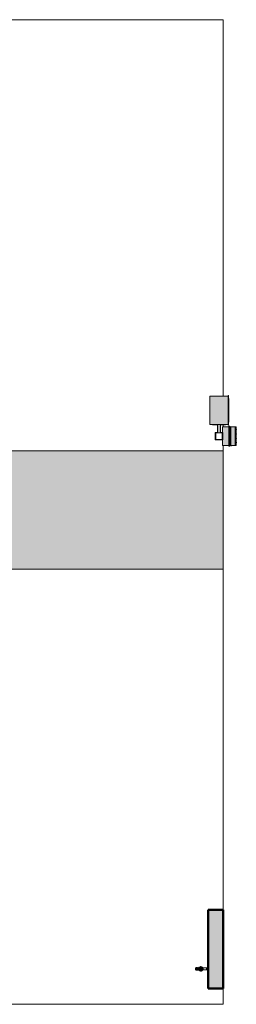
# Model space of a CAD drawing. Header units: millimetres. Extents: x -13994 to 14014, y -18238 to 7441.
# Tile 189 of 190: x 3936 to 6141, y -18235 to -8235. Entities that reach past the tile are written whole.
import ezdxf

# ---------------------------------------------------------------- set-up
doc = ezdxf.new("R2010")
doc.units = ezdxf.units.MM
for name, color, linetype, lineweight in [('A-DETL-WIDE', 7, 'Continuous', 50), ('A-FLOR', 7, 'Continuous', 5), ('A-FLOR-PATT', 7, 'Continuous', 5), ('C-TOPO', 7, 'Continuous', 5), ('I-WALL', 7, 'Continuous', 5), ('P-SANR-FIXT', 7, 'Continuous', 5), ('Q-SPCQ', 7, 'Continuous', 5), ('S-TMPS', 7, 'Continuous', 5)]:
    doc.layers.add(name, color=color, linetype=linetype, lineweight=lineweight)

# ---------------------------------------------------------------- blocks, each defined once
blk = doc.blocks.new('Dispositivos elétricos 3 - Dispositivos elétricos 1-2880555-TÉRREO HUMANIZADO')
at = {"layer": 'Q-SPCQ', "true_color": 0xbdbbb9}
h = blk.add_hatch(color=9, dxfattribs=at)
h.paths.add_polyline_path([(6000, -12500), (6000, -12430), (5930, -12430), (5930, -12500), (5978, -12500)])
h.paths.add_polyline_path([(5998, -12498), (5932, -12498), (5932, -12432), (5998, -12432), (5998, -12444)])
at = {"layer": 'Q-SPCQ'}
for p, q in [((6000, -12430), (5930, -12430)), ((5930, -12430), (5930, -12500)), ((5932, -12432), (5998, -12432)), ((5932, -12498), (5932, -12432)), ((5998, -12498), (5932, -12498)), ((5998, -12432), (5998, -12498)), ((6000, -12500), (6000, -12430)), ((5930, -12500), (6000, -12500))]:
    blk.add_line(p, q, dxfattribs=at)
blk = doc.blocks.new('CAIXA DE MEDIÇÃO POLIMÉRICA POLIFÁSICA COM VISOR EM VIDRO1 - 3_Trifasico 2-2880839-TÉRREO HUMANIZADO')
at = {"layer": 'Q-SPCQ', "true_color": 0x505050}
blk.add_hatch(color=251, dxfattribs=at).paths.add_polyline_path([(339, -116), (530, -116), (530, -52), (472, -52), (472, -56), (396, -56), (396, -52), (339, -52)])
at = {"layer": 'Q-SPCQ', "true_color": 0xe2e2e2}
for points in [[(333, -126), (337, -126), (337, -116), (333, -116), (333, -122)], [(337, -122), (337, -126), (531, -126), (531, -116), (337, -116)], [(339, -137), (530, -137), (530, -126), (339, -126)], [(339, -180), (530, -180), (530, -137), (339, -137)], [(339, -184), (339, -192), (530, -192), (530, -180), (339, -180)], [(531, -122), (531, -126), (536, -126), (535, -116), (531, -116)]]:
    blk.add_hatch(color=254, dxfattribs=at).paths.add_polyline_path(points)
at = {"layer": 'Q-SPCQ', "true_color": 0xbdbbb9}
blk.add_hatch(color=9, dxfattribs=at).paths.add_polyline_path([(364, -192), (364, -193), (504, -193), (504, -192), (387, -192)])
at = {"layer": 'Q-SPCQ'}
for p, q in [((339, -52), (396, -52)), ((339, -116), (339, -52)), ((472, -52), (530, -52)), ((530, -52), (530, -116)), ((333, -116), (333, -126)), ((337, -116), (333, -116)), ((333, -126), (337, -126)), ((337, -116), (531, -116)), ((531, -126), (337, -126)), ((339, -137), (339, -126)), ((339, -180), (339, -137)), ((530, -137), (339, -137)), ((339, -180), (339, -192)), ((339, -180), (530, -180)), ((339, -192), (530, -192)), ((364, -192), (504, -192)), ((364, -192), (364, -193)), ((504, -193), (364, -193)), ((366, -193), (366, -194)), ((366, -193), (366, -194)), ((366, -193), (366, -194)), ((366, -193), (366, -194)), ((366, -194), (372, -194)), ((366, -194), (372, -194)), ((366, -194), (372, -194)), ((366, -194), (372, -194)), ((366, -194), (372, -194)), ((366, -194), (372, -194)), ((366, -194), (372, -194)), ((366, -194), (372, -194)), ((372, -194), (372, -193)), ((372, -194), (372, -193)), ((372, -194), (372, -193)), ((372, -194), (372, -193)), ((410, -193), (410, -194)), ((410, -193), (410, -194)), ((410, -194), (415, -194)), ((410, -194), (415, -194)), ((410, -194), (415, -194)), ((410, -194), (415, -194)), ((415, -194), (415, -193)), ((415, -194), (415, -193)), ((453, -193), (453, -194)), ((453, -193), (453, -194)), ((453, -194), (459, -194)), ((453, -194), (459, -194)), ((453, -194), (459, -194)), ((453, -194), (459, -194)), ((459, -194), (459, -193)), ((459, -194), (459, -193)), ((497, -193), (497, -194)), ((497, -193), (497, -194)), ((497, -193), (497, -194)), ((497, -193), (497, -194)), ((497, -194), (502, -194)), ((497, -194), (502, -194)), ((497, -194), (502, -194)), ((497, -194), (502, -194)), ((497, -194), (502, -194)), ((497, -194), (502, -194)), ((497, -194), (502, -194)), ((497, -194), (502, -194)), ((502, -194), (502, -193)), ((502, -194), (502, -193)), ((502, -194), (502, -193)), ((502, -194), (502, -193)), ((504, -193), (504, -192)), ((530, -126), (530, -137)), ((530, -137), (530, -180)), ((530, -192), (530, -180)), ((536, -116), (531, -116)), ((531, -126), (536, -126)), ((536, -126), (536, -116))]:
    blk.add_line(p, q, dxfattribs=at)
blk = doc.blocks.new('CAIXA DE PROTEÇÃO POLIMÉRICA MONOFÁSICA E POLIFÁSICA1 - 3_Trifasico 2-2880840-TÉRREO HUMANIZADO')
at = {"layer": 'Q-SPCQ', "true_color": 0xe2e2e2}
h = blk.add_hatch(color=254, dxfattribs=at)
h.paths.add_polyline_path([(529, -2), (529, 1), (525, 1), (525, -2)])
h.paths.add_polyline_path([(333, -2), (333, 1), (329, 1), (329, -2)])
at = {"layer": 'Q-SPCQ'}
for p, q in [((329, 1), (333, 1)), ((329, -2), (329, 1)), ((525, 1), (529, 1)), ((529, 1), (529, -2)), ((333, -2), (329, -2)), ((529, -2), (525, -2))]:
    blk.add_line(p, q, dxfattribs=at)
blk = doc.blocks.new('ABRAÇADEIRA2 - ABRAÇADEIRA-2880609-TÉRREO HUMANIZADO')
at = {"layer": 'S-TMPS', "true_color": 0x7f7f7f}
blk.add_hatch(color=8, dxfattribs=at).paths.add_polyline_path([(5978, -12503), (6003, -12503), (6003, -12427), (5981, -12427), (5981, -12349), (6031, -12349), (6030, -12346), (5978, -12346), (5978, -12430), (6000, -12430), (6000, -12500), (5930, -12500), (5930, -12430), (5952, -12430), (5952, -12346), (5900, -12346), (5900, -12349), (5949, -12349), (5949, -12427), (5927, -12427), (5927, -12503)])
at = {"layer": 'S-TMPS'}
for p, q in [((5900, -12346), (5900, -12349)), ((5900, -12349), (5949, -12349)), ((5949, -12349), (5949, -12427)), ((5952, -12430), (5952, -12346)), ((5978, -12346), (5978, -12430)), ((5981, -12427), (5981, -12349)), ((5981, -12349), (6031, -12349)), ((6031, -12349), (6031, -12346)), ((5949, -12427), (5927, -12427)), ((5927, -12427), (5927, -12503)), ((6003, -12427), (5981, -12427)), ((6003, -12503), (6003, -12427)), ((5927, -12503), (6003, -12503))]:
    blk.add_line(p, q, dxfattribs=at)
blk = doc.blocks.new('correio3 - correio-2880638-TÉRREO HUMANIZADO')
at = {"layer": 'Q-SPCQ', "true_color": 0xc8c8c8}
for points in [[(16206, 21435), (16376, 21435), (16376, 21723), (16191, 21723), (16191, 21435)], [(16379, 21429), (16379, 21729), (16376, 21729), (16376, 21429)], [(16379, 21429), (16380, 21430), (16380, 21729), (16379, 21729), (16379, 21474)], [(16380, 21430), (16381, 21431), (16381, 21728), (16380, 21729), (16380, 21474)], [(16383, 21459), (16383, 21699), (16381, 21699), (16381, 21459)], [(16381, 21431), (16381, 21432), (16381, 21474)]]:
    blk.add_hatch(color=9, dxfattribs=at).paths.add_polyline_path(points)
at = {"layer": 'Q-SPCQ'}
for p, q in [((16191, 21435), (16191, 21723)), ((16376, 21723), (16191, 21723)), ((16379, 21729), (16376, 21729)), ((16376, 21729), (16376, 21429)), ((16381, 21728), (16380, 21729)), ((16381, 21432), (16381, 21727)), ((16381, 21699), (16383, 21699)), ((16383, 21699), (16383, 21459)), ((16191, 21435), (16376, 21435)), ((16379, 21429), (16376, 21429)), ((16381, 21431), (16380, 21430)), ((16383, 21459), (16381, 21459))]:
    blk.add_line(p, q, dxfattribs=at)
for points in [[(16380, 21729), (16380, 21729), (16380, 21729), (16379, 21729), (16379, 21729), (16379, 21729)], [(16381, 21727), (16381, 21727), (16381, 21727), (16381, 21728), (16381, 21728), (16381, 21728)], [(16380, 21430), (16380, 21430), (16380, 21430), (16379, 21429), (16379, 21429), (16379, 21429)], [(16381, 21432), (16381, 21432), (16381, 21431), (16381, 21431), (16381, 21431), (16381, 21431)]]:
    blk.add_open_spline(points, degree=3, dxfattribs=at)
blk = doc.blocks.new('TORNEIRA DE JARDIM COM BICO PARA MANGUEIRA - 1130_BC_Cromado-V10-TÉRREO HUMANIZADO')
at = {"layer": 'P-SANR-FIXT', "color": 8, "true_color": 0x808080}
for p, q in [((5725, -17872), (5726, -17870)), ((5726, -17870), (5725, -17872)), ((5725, -17877), (5725, -17875)), ((5725, -17875), (5725, -17877)), ((5725, -17875), (5725, -17877)), ((5725, -17880), (5725, -17877)), ((5725, -17877), (5725, -17880)), ((5726, -17882), (5725, -17880)), ((5725, -17880), (5726, -17882)), ((5726, -17870), (5727, -17868)), ((5727, -17868), (5726, -17870)), ((5726, -17875), (5726, -17877)), ((5726, -17877), (5727, -17880)), ((5726, -17877), (5727, -17880)), ((5726, -17877), (5727, -17880)), ((5728, -17884), (5726, -17882)), ((5726, -17882), (5728, -17884)), ((5727, -17868), (5728, -17866)), ((5728, -17866), (5727, -17868)), ((5728, -17868), (5727, -17870)), ((5728, -17868), (5727, -17870)), ((5727, -17870), (5727, -17872)), ((5727, -17880), (5728, -17882)), ((5728, -17866), (5730, -17864)), ((5730, -17864), (5728, -17866)), ((5730, -17866), (5728, -17868)), ((5729, -17873), (5728, -17875)), ((5728, -17875), (5729, -17877)), ((5728, -17882), (5729, -17884)), ((5728, -17882), (5729, -17884)), ((5729, -17885), (5728, -17884)), ((5728, -17884), (5729, -17885)), ((5730, -17869), (5729, -17871)), ((5730, -17869), (5729, -17871)), ((5729, -17871), (5729, -17873)), ((5729, -17877), (5729, -17879)), ((5729, -17879), (5730, -17881)), ((5729, -17884), (5731, -17885)), ((5731, -17887), (5729, -17885)), ((5729, -17885), (5731, -17887)), ((5730, -17864), (5732, -17863)), ((5732, -17863), (5730, -17864)), ((5732, -17863), (5730, -17864)), ((5731, -17864), (5730, -17866)), ((5731, -17868), (5730, -17869)), ((5730, -17881), (5731, -17883)), ((5733, -17863), (5731, -17864)), ((5732, -17866), (5731, -17868)), ((5732, -17869), (5731, -17871)), ((5731, -17871), (5731, -17872)), ((5731, -17872), (5731, -17874)), ((5731, -17875), (5731, -17877)), ((5731, -17877), (5731, -17879)), ((5731, -17879), (5732, -17880)), ((5731, -17883), (5733, -17884)), ((5731, -17885), (5733, -17887)), ((5733, -17888), (5731, -17887)), ((5731, -17887), (5733, -17888)), ((5731, -17887), (5733, -17888)), ((5732, -17863), (5734, -17862)), ((5734, -17862), (5732, -17863)), ((5734, -17865), (5732, -17866)), ((5733, -17868), (5732, -17869)), ((5732, -17880), (5733, -17882)), ((5735, -17862), (5733, -17863)), ((5735, -17867), (5733, -17868)), ((5733, -17882), (5734, -17883)), ((5733, -17884), (5734, -17886)), ((5733, -17887), (5735, -17888)), ((5735, -17889), (5733, -17888)), ((5733, -17888), (5735, -17889)), ((5734, -17862), (5736, -17861)), ((5736, -17861), (5734, -17862)), ((5736, -17864), (5734, -17865)), ((5734, -17875), (5756, -17875)), ((5734, -17883), (5735, -17884)), ((5734, -17886), (5736, -17887)), ((5734, -17886), (5736, -17887)), ((5737, -17861), (5735, -17862)), ((5736, -17866), (5735, -17867)), ((5735, -17884), (5737, -17885)), ((5735, -17888), (5737, -17889)), ((5738, -17889), (5735, -17889)), ((5735, -17889), (5737, -17889)), ((5736, -17861), (5738, -17861)), ((5738, -17861), (5736, -17861)), ((5738, -17863), (5736, -17864)), ((5738, -17865), (5736, -17866)), ((5736, -17887), (5738, -17887)), ((5737, -17885), (5739, -17885)), ((5737, -17889), (5739, -17889)), ((5738, -17861), (5740, -17861)), ((5740, -17861), (5738, -17861)), ((5740, -17863), (5738, -17863)), ((5740, -17863), (5738, -17863)), ((5740, -17865), (5738, -17865)), ((5740, -17865), (5738, -17865)), ((5738, -17887), (5740, -17887)), ((5738, -17889), (5740, -17889)), ((5739, -17885), (5740, -17885)), ((5740, -17861), (5741, -17861)), ((5741, -17861), (5740, -17861)), ((5742, -17863), (5740, -17863)), ((5742, -17863), (5740, -17863)), ((5741, -17865), (5740, -17865)), ((5740, -17885), (5742, -17885)), ((5740, -17887), (5742, -17887)), ((5742, -17889), (5740, -17889)), ((5740, -17889), (5742, -17889)), ((5741, -17861), (5743, -17862)), ((5743, -17862), (5741, -17861)), ((5742, -17866), (5741, -17866)), ((5741, -17884), (5742, -17884)), ((5744, -17863), (5742, -17863)), ((5744, -17863), (5742, -17863)), ((5742, -17885), (5744, -17885)), ((5742, -17887), (5744, -17887)), ((5744, -17888), (5742, -17889)), ((5742, -17889), (5744, -17888)), ((5742, -17889), (5744, -17888)), ((5742, -17889), (5744, -17888)), ((5743, -17862), (5745, -17862)), ((5745, -17862), (5743, -17862)), ((5746, -17864), (5744, -17863)), ((5744, -17887), (5746, -17886)), ((5746, -17887), (5744, -17888)), ((5744, -17888), (5746, -17887)), ((5745, -17862), (5747, -17864)), ((5747, -17864), (5745, -17862)), ((5747, -17865), (5746, -17864)), ((5746, -17886), (5747, -17885)), ((5748, -17886), (5746, -17887)), ((5746, -17887), (5748, -17886)), ((5747, -17864), (5749, -17865)), ((5749, -17865), (5747, -17864)), ((5749, -17865), (5747, -17864)), ((5749, -17865), (5747, -17864)), ((5749, -17885), (5748, -17886)), ((5748, -17886), (5749, -17885)), ((5756, -17874), (5758, -17875)), ((5758, -17876), (5756, -17876)), ((5761, -17864), (5757, -17864)), ((5757, -17873), (5759, -17873)), ((5759, -17877), (5757, -17877)), ((5757, -17886), (5761, -17886)), ((5758, -17864), (5758, -17871)), ((5758, -17875), (5764, -17875)), ((5758, -17876), (5764, -17875)), ((5758, -17886), (5758, -17879)), ((5759, -17873), (5764, -17873)), ((5764, -17877), (5759, -17877)), ((5761, -17869), (5764, -17871)), ((5764, -17879), (5761, -17881)), ((5764, -17860), (5762, -17859)), ((5764, -17862), (5762, -17861)), ((5762, -17889), (5764, -17888)), ((5764, -17890), (5762, -17891)), ((5765, -17860), (5763, -17858)), ((5767, -17864), (5763, -17864)), ((5766, -17867), (5763, -17866)), ((5763, -17884), (5766, -17883)), ((5763, -17886), (5767, -17886)), ((5765, -17890), (5763, -17892)), ((5764, -17860), (5768, -17864)), ((5767, -17865), (5764, -17862)), ((5764, -17871), (5764, -17874)), ((5764, -17873), (5764, -17874)), ((5764, -17875), (5766, -17875)), ((5766, -17875), (5764, -17875)), ((5764, -17877), (5764, -17877)), ((5764, -17877), (5764, -17879)), ((5764, -17888), (5767, -17885)), ((5764, -17890), (5768, -17886)), ((5765, -17858), (5766, -17860)), ((5765, -17860), (5769, -17864)), ((5765, -17890), (5769, -17886)), ((5766, -17890), (5765, -17892)), ((5766, -17860), (5769, -17863)), ((5767, -17865), (5766, -17867)), ((5766, -17883), (5767, -17885)), ((5769, -17887), (5766, -17890)), ((5767, -17885), (5768, -17885)), ((5768, -17864), (5770, -17865)), ((5770, -17885), (5768, -17886)), ((5770, -17865), (5769, -17864)), ((5769, -17886), (5770, -17885)), ((5770, -17887), (5769, -17887)), ((5771, -17862), (5770, -17863)), ((5770, -17887), (5771, -17888)), ((5771, -17858), (5771, -17862)), ((5771, -17888), (5771, -17892)), ((5776, -17860), (5774, -17857)), ((5774, -17893), (5776, -17890)), ((5775, -17873), (5779, -17870)), ((5775, -17878), (5775, -17873)), ((5779, -17880), (5775, -17878)), ((5778, -17860), (5776, -17860)), ((5776, -17890), (5778, -17890)), ((5778, -17855), (5777, -17853)), ((5777, -17897), (5778, -17895)), ((5778, -17859), (5778, -17855)), ((5778, -17891), (5778, -17890)), ((5778, -17895), (5778, -17891)), ((5779, -17852), (5779, -17854)), ((5779, -17860), (5779, -17854)), ((5779, -17860), (5779, -17861)), ((5779, -17870), (5784, -17873)), ((5784, -17878), (5779, -17880)), ((5779, -17889), (5779, -17890)), ((5779, -17896), (5779, -17890)), ((5779, -17896), (5779, -17899)), ((5780, -17854), (5780, -17852)), ((5780, -17854), (5780, -17860)), ((5780, -17861), (5780, -17860)), ((5780, -17890), (5780, -17889)), ((5780, -17890), (5780, -17896)), ((5780, -17899), (5780, -17896)), ((5781, -17853), (5781, -17855)), ((5781, -17855), (5781, -17859)), ((5783, -17860), (5781, -17860)), ((5781, -17890), (5781, -17891)), ((5781, -17890), (5783, -17890)), ((5781, -17891), (5781, -17895)), ((5781, -17895), (5781, -17897)), ((5785, -17857), (5783, -17860)), ((5783, -17890), (5785, -17893)), ((5784, -17873), (5784, -17878)), ((5787, -17862), (5788, -17858)), ((5789, -17863), (5787, -17862)), ((5787, -17888), (5789, -17887)), ((5788, -17892), (5787, -17888)), ((5789, -17863), (5792, -17860)), ((5789, -17863), (5789, -17863)), ((5789, -17865), (5790, -17864)), ((5790, -17864), (5789, -17865)), ((5790, -17886), (5789, -17885)), ((5789, -17885), (5790, -17886)), ((5789, -17887), (5789, -17887)), ((5792, -17890), (5789, -17887)), ((5794, -17860), (5790, -17864)), ((5790, -17864), (5795, -17860)), ((5795, -17890), (5790, -17886)), ((5794, -17890), (5790, -17886)), ((5792, -17865), (5791, -17866)), ((5793, -17867), (5791, -17865)), ((5791, -17885), (5793, -17883)), ((5791, -17885), (5792, -17885)), ((5792, -17860), (5794, -17858)), ((5795, -17862), (5792, -17865)), ((5796, -17864), (5792, -17864)), ((5792, -17885), (5795, -17888)), ((5792, -17886), (5796, -17886)), ((5794, -17892), (5792, -17890)), ((5796, -17866), (5793, -17867)), ((5795, -17875), (5793, -17875)), ((5793, -17875), (5795, -17875)), ((5793, -17883), (5796, -17884)), ((5794, -17860), (5795, -17858)), ((5794, -17871), (5797, -17869)), ((5795, -17874), (5794, -17871)), ((5794, -17874), (5795, -17873)), ((5795, -17877), (5794, -17877)), ((5794, -17879), (5795, -17877)), ((5797, -17881), (5794, -17879)), ((5794, -17890), (5795, -17892)), ((5796, -17859), (5795, -17860)), ((5796, -17861), (5795, -17862)), ((5795, -17873), (5799, -17873)), ((5795, -17875), (5800, -17874)), ((5795, -17875), (5801, -17876)), ((5799, -17877), (5795, -17877)), ((5795, -17888), (5796, -17889)), ((5795, -17890), (5796, -17891)), ((5798, -17864), (5835, -17864)), ((5836, -17864), (5798, -17864)), ((5836, -17886), (5798, -17886)), ((5798, -17886), (5836, -17886)), ((5799, -17873), (5801, -17873)), ((5801, -17877), (5799, -17877)), ((5803, -17874), (5801, -17875)), ((5803, -17876), (5801, -17876)), ((5835, -17864), (5836, -17865)), ((5836, -17864), (5835, -17864)), ((5836, -17864), (5836, -17886)), ((5836, -17865), (5836, -17864)), ((5836, -17865), (5855, -17865)), ((5855, -17865), (5836, -17865)), ((5855, -17885), (5836, -17885)), ((5836, -17885), (5836, -17886)), ((5836, -17885), (5855, -17885)), ((5855, -17865), (5856, -17866)), ((5855, -17865), (5856, -17866)), ((5855, -17885), (5855, -17865)), ((5856, -17884), (5855, -17885)), ((5856, -17884), (5855, -17885))]:
    blk.add_line(p, q, dxfattribs=at)
at = {"layer": 'P-SANR-FIXT', "color": 8, "true_color": 0x808080, "flags": 128}
for points in [[(5749, -17865), (5751, -17865), (5754, -17865), (5758, -17864)], [(5749, -17885), (5751, -17885), (5754, -17886), (5758, -17886)]]:
    blk.add_lwpolyline(points, dxfattribs=at)
at = {"layer": 'P-SANR-FIXT', "color": 8, "true_color": 0x808080}
for radius in [12.1, 2.5]:
    blk.add_circle((5779, -17875), radius, dxfattribs=at)
for centre, radius, start, end in [((5765, -17878), 40.5, 171.9249, 176.1945), ((5765, -17878), 40.5, 171.9249, 176.1945), ((5757, -17877), 30.6, 170.8722, 176.6813), ((5734, -17875), 3.92, 167.0678, 184.7822), ((5741, -17875), 8.83, 90, 270), ((5743, -17875), 8.52, 91.762, 182.2139), ((5742, -17876), 8.31, 176.4356, 270), ((5739, -17882), 7.51, 262.138, 277.862), ((5759, -17946), 81.7, 88.6951, 101.8856), ((5759, -17804), 81.7, 258.1144, 271.3049), ((5759, -17927), 62.5, 87.926, 98.9386), ((5759, -17804), 81.7, 262.812, 271.3049), ((5760, -17875), 4, 135.8336, 168.9047), ((5761, -17875), 5.44, 168.9047, 191.0952), ((5760, -17875), 4, 191.0952, 224.1664), ((5745, -17861), 16.5, 315.8336, 359.1664), ((5746, -17861), 15.5, 315.8336, 359.1664), ((5759, -17875), 3, 135.8336, 154.4868), ((5759, -17876), 3, 205.513, 224.1664), ((5746, -17889), 15.5, 0.8336, 44.1664), ((5745, -17889), 16.5, 0.8336, 44.1664), ((5762, -17875), 3.8, 151.2821, 208.7179), ((5746, -17861), 17.5, 316.5881, 332.1804), ((5746, -17889), 17.5, 27.8195, 43.4119), ((5765, -17861), 4, 146.0952, 182.6441), ((5765, -17861), 4, 146.0952, 179.1664), ((5746, -17861), 15.5, 348.3332, 359.1664), ((5743, -17861), 18.4, 348.3626, 357.2422), ((5743, -17889), 18.4, 2.7578, 11.6373), ((5746, -17889), 15.5, 0.8336, 11.6668), ((5765, -17889), 4, 177.3559, 213.904), ((5765, -17889), 4, 180.8336, 213.904), ((5767, -17862), 5.44, 123.9047, 146.0952), ((5767, -17862), 5.44, 123.9047, 146.0952), ((5765, -17861), 3, 160.513, 179.1664), ((5765, -17889), 3, 180.8336, 199.4868), ((5767, -17888), 5.44, 213.904, 236.096), ((5767, -17888), 5.44, 213.904, 236.096), ((5766, -17862), 2.6, 90, 180), ((5746, -17861), 17.5, 342.8195, 358.4119), ((5746, -17889), 17.5, 1.5881, 17.1804), ((5766, -17861), 4, 90.8336, 123.9047), ((5766, -17861), 4, 90.8336, 123.9047), ((5754, -17875), 10.1, 351.3908, 8.6092), ((5767, -17888), 3.3, 187.8163, 255.319), ((5766, -17889), 4, 236.096, 269.1664), ((5766, -17889), 4, 236.096, 269.1664), ((5766, -17861), 3, 90.8336, 109.4868), ((5781, -17876), 16.9, 142.7739, 172.2261), ((5764, -17875), 1.54, 285.339, 74.661), ((5781, -17874), 16.9, 187.7739, 217.2261), ((5766, -17890), 3, 250.513, 269.1664), ((5765, -17842), 15.5, 270.8336, 314.1664), ((5765, -17842), 15.5, 270.8336, 314.1664), ((5765, -17841), 16.5, 270.8336, 314.1664), ((5765, -17842), 17.5, 271.5881, 287.1804), ((5782, -17876), 16.5, 140.231, 175.769), ((5782, -17874), 15.7, 183.7546, 225.822), ((5765, -17909), 17.5, 72.8195, 88.4119), ((5765, -17909), 15.5, 45.8336, 89.1664), ((5765, -17909), 16.5, 45.8336, 89.1664), ((5765, -17909), 15.5, 45.8336, 89.1664), ((5761, -17857), 10.1, 306.3908, 323.6092), ((5767, -17887), 2.18, 0, 90), ((5769, -17864), 1.48, 228.589, 41.411), ((5769, -17886), 1.54, 331.4154, 118.5846), ((5765, -17842), 15.5, 284.0847, 287.3009), ((5765, -17909), 15.5, 71.9464, 76.4006), ((5780, -17877), 16.9, 97.7739, 127.2261), ((5781, -17878), 17, 97.9063, 132.0937), ((5780, -17873), 16.9, 232.7739, 262.2261), ((5780, -17873), 14.8, 232.7899, 281.2101), ((5765, -17842), 15.5, 297.6991, 300.9621), ((5765, -17842), 17.5, 297.8195, 313.4119), ((5765, -17909), 17.5, 46.5881, 62.1804), ((5779, -17856), 4, 101.0952, 134.1664), ((5779, -17856), 4, 101.0952, 134.1664), ((5779, -17895), 4, 225.8336, 258.904), ((5779, -17895), 4, 225.8336, 258.904), ((5779, -17855), 3, 115.513, 134.1664), ((5779, -17895), 3, 225.8336, 244.4868), ((5779, -17857), 5.44, 78.9047, 101.0952), ((5779, -17856), 4.42, 78.9048, 101.0952), ((5779, -17857), 3.63, 59.5912, 120.4088), ((5779, -17860), 1.54, 196.4157, 343.5843), ((5779, -17850), 10.1, 261.3908, 278.6092), ((5779, -17890), 1.54, 16.253, 163.747), ((5779, -17900), 10.1, 81.3908, 98.6092), ((5779, -17892), 3.84, 241.395, 298.605), ((5779, -17893), 5.44, 258.904, 281.096), ((5779, -17893), 5.44, 258.904, 281.096), ((5779, -17875), 13.4, 32.7603, 93.2397), ((5780, -17856), 4, 45.8336, 78.9047), ((5780, -17856), 4, 45.8336, 80.4173), ((5780, -17895), 4, 281.096, 314.1664), ((5780, -17895), 4, 281.096, 314.1664), ((5793, -17842), 17.5, 226.5881, 242.1804), ((5779, -17877), 16.9, 52.7739, 82.2261), ((5779, -17873), 16.9, 277.7739, 307.2261), ((5793, -17909), 17.5, 117.8195, 133.4119), ((5780, -17895), 3, 295.513, 314.1664), ((5793, -17842), 15.5, 225.8336, 269.1664), ((5793, -17842), 15.5, 225.8336, 269.1664), ((5780, -17875), 12.9, 282.4202, 319.2397), ((5793, -17909), 15.5, 90.8336, 134.1664), ((5793, -17909), 16.5, 90.8336, 134.1664), ((5793, -17909), 15.5, 90.8336, 134.1664), ((5793, -17842), 17.5, 252.8195, 268.4119), ((5793, -17909), 17.5, 91.5881, 107.1804), ((5793, -17909), 15.5, 103.5994, 108.0536), ((5797, -17857), 10.1, 216.3908, 233.6092), ((5790, -17864), 1.54, 151.4157, 298.5843), ((5790, -17886), 1.54, 61.4157, 208.5843), ((5779, -17875), 13.4, 319.2397, 32.7603), ((5777, -17876), 16.9, 7.7739, 37.2261), ((5777, -17874), 16.9, 322.7739, 352.2261), ((5793, -17861), 4, 54.5834, 89.1664), ((5793, -17861), 4, 54.5824, 89.1664), ((5793, -17862), 2.6, 0, 90), ((5795, -17875), 1.56, 106.7543, 253.2457), ((5793, -17888), 2.6, 270, 0), ((5793, -17889), 4, 270.8336, 303.9046), ((5793, -17890), 3, 270.8336, 289.4868), ((5793, -17889), 4, 270.8336, 303.9046), ((5792, -17862), 5.67, 35.4165, 54.5834), ((5792, -17862), 5.7, 38.387, 51.613), ((5813, -17861), 17.5, 181.5881, 197.1804), ((5805, -17875), 10.3, 171.4522, 188.5478), ((5813, -17889), 17.5, 162.8195, 178.4119), ((5792, -17888), 5.44, 303.9046, 326.0954), ((5792, -17888), 5.44, 303.9046, 326.0954), ((5793, -17861), 4, 0.8336, 35.4165), ((5793, -17861), 4, 0.8336, 35.4173), ((5831, -17861), 34, 180.8336, 186.031), ((5813, -17861), 15.5, 180.8336, 224.1664), ((5813, -17861), 17.5, 207.8195, 223.4119), ((5813, -17889), 17.5, 136.5881, 152.1804), ((5813, -17889), 16.5, 135.8336, 179.1664), ((5813, -17889), 15.5, 135.8336, 179.1664), ((5816, -17889), 18.4, 168.3626, 177.2422), ((5813, -17889), 15.5, 168.3332, 179.1664), ((5793, -17889), 4, 326.0954, 2.6441), ((5794, -17889), 3, 340.513, 359.1664), ((5793, -17889), 4, 326.0954, 359.1664), ((5797, -17875), 4.04, 332.3214, 27.6786), ((5799, -17875), 4, 9.5824, 44.1664), ((5799, -17875), 4, 315.8336, 350.4176), ((5799, -17876), 3, 315.8336, 334.4868), ((5797, -17875), 5.67, 350.4176, 9.5824)]:
    blk.add_arc(centre, radius, start, end, dxfattribs=at)
for start_param, end_param in [(1.516371, 1.570796), (1.516371, 1.570796), (1.570796, 1.6354), (1.570796, 1.6354), (2.674433, 2.829096), (2.674433, 2.829096)]:
    blk.add_ellipse((5738, -17875), major_axis=(0, 14), ratio=0.956232, start_param=start_param, end_param=end_param, dxfattribs=at)
for points in [[(5761, -17861), (5761, -17861), (5762, -17860), (5762, -17859), (5763, -17859)], [(5761, -17864), (5761, -17863), (5761, -17862), (5761, -17861)], [(5761, -17864), (5761, -17863), (5761, -17862), (5761, -17861)], [(5761, -17861), (5761, -17862), (5761, -17863), (5761, -17864)], [(5761, -17889), (5761, -17888), (5761, -17887), (5761, -17886)], [(5761, -17889), (5761, -17888), (5761, -17887), (5761, -17886)], [(5761, -17886), (5761, -17887), (5761, -17888), (5761, -17889)], [(5763, -17891), (5762, -17891), (5762, -17890), (5761, -17889), (5761, -17889)], [(5761, -17889), (5761, -17889), (5761, -17889), (5761, -17889)], [(5762, -17859), (5762, -17859), (5762, -17859), (5762, -17859)], [(5762, -17859), (5762, -17859), (5762, -17859), (5762, -17859), (5762, -17860), (5762, -17860), (5762, -17860), (5762, -17860), (5762, -17860)], [(5762, -17890), (5762, -17890), (5762, -17890), (5762, -17890), (5762, -17891), (5762, -17891), (5762, -17891), (5762, -17891), (5762, -17891)], [(5762, -17891), (5762, -17891), (5762, -17891), (5762, -17891)], [(5763, -17858), (5763, -17858), (5764, -17857), (5765, -17857), (5766, -17857)], [(5766, -17893), (5765, -17893), (5764, -17893), (5763, -17892), (5763, -17892)], [(5764, -17858), (5764, -17858), (5764, -17858), (5764, -17858), (5764, -17858), (5764, -17858), (5764, -17858), (5764, -17858), (5764, -17858)], [(5764, -17892), (5764, -17892), (5764, -17892), (5764, -17892), (5764, -17892), (5764, -17892), (5764, -17892), (5764, -17892), (5764, -17892)], [(5769, -17857), (5770, -17857), (5770, -17856), (5770, -17856)], [(5769, -17857), (5770, -17857), (5770, -17856), (5770, -17856)], [(5770, -17856), (5770, -17856), (5770, -17857), (5769, -17857)], [(5770, -17894), (5770, -17894), (5770, -17894), (5769, -17893)], [(5770, -17894), (5770, -17894), (5770, -17894), (5769, -17893)], [(5769, -17893), (5770, -17894), (5770, -17894), (5770, -17894)], [(5773, -17855), (5773, -17855), (5773, -17855), (5773, -17855)], [(5773, -17855), (5773, -17855), (5773, -17855), (5773, -17855)], [(5773, -17855), (5773, -17855), (5773, -17855), (5773, -17855)], [(5776, -17853), (5777, -17852), (5777, -17852), (5779, -17852), (5779, -17852)], [(5779, -17899), (5779, -17899), (5777, -17898), (5777, -17898), (5776, -17897)], [(5778, -17852), (5778, -17852), (5778, -17852), (5778, -17852), (5778, -17852), (5778, -17852), (5778, -17852), (5778, -17852), (5778, -17852)], [(5778, -17898), (5778, -17898), (5778, -17898), (5778, -17898), (5778, -17898), (5778, -17898), (5778, -17898), (5778, -17898), (5778, -17898)], [(5780, -17852), (5780, -17852), (5781, -17852), (5781, -17852), (5781, -17852)], [(5780, -17852), (5780, -17852), (5781, -17852), (5782, -17852), (5782, -17853)], [(5781, -17852), (5781, -17852), (5781, -17852), (5780, -17852), (5780, -17852)], [(5782, -17897), (5782, -17898), (5781, -17898), (5780, -17899), (5780, -17899)], [(5780, -17898), (5780, -17898), (5780, -17898), (5781, -17898), (5781, -17898), (5781, -17898), (5781, -17898), (5781, -17898), (5781, -17898)], [(5786, -17855), (5786, -17855), (5785, -17855), (5785, -17855)], [(5785, -17855), (5785, -17855), (5786, -17855), (5786, -17855)], [(5790, -17893), (5789, -17894), (5789, -17894), (5788, -17894)], [(5790, -17893), (5789, -17894), (5789, -17894), (5788, -17894)], [(5788, -17894), (5789, -17894), (5789, -17894), (5790, -17893)], [(5789, -17857), (5789, -17857), (5789, -17856), (5789, -17856)], [(5789, -17856), (5789, -17856), (5789, -17857), (5789, -17857)], [(5795, -17858), (5795, -17858), (5794, -17857), (5793, -17857), (5793, -17857)], [(5793, -17857), (5793, -17857), (5794, -17857), (5795, -17858), (5796, -17858)], [(5796, -17892), (5795, -17892), (5794, -17893), (5793, -17893), (5793, -17893)], [(5794, -17892), (5794, -17892), (5795, -17892), (5795, -17892), (5795, -17892), (5795, -17892), (5795, -17892), (5795, -17892), (5795, -17892)], [(5795, -17858), (5795, -17858), (5795, -17858), (5795, -17858), (5795, -17858)], [(5795, -17858), (5795, -17858), (5795, -17858), (5795, -17858), (5795, -17858)], [(5795, -17858), (5795, -17858), (5795, -17858), (5795, -17858), (5795, -17858)], [(5796, -17859), (5797, -17859), (5797, -17860), (5797, -17861), (5797, -17861)], [(5797, -17889), (5797, -17889), (5797, -17890), (5797, -17891), (5796, -17891)], [(5796, -17891), (5796, -17891), (5796, -17891), (5796, -17891)], [(5797, -17861), (5797, -17861), (5797, -17860), (5797, -17859), (5797, -17859)], [(5797, -17860), (5797, -17860), (5797, -17860), (5797, -17860), (5797, -17859), (5797, -17859), (5797, -17859)], [(5797, -17861), (5797, -17862), (5797, -17863), (5798, -17864)], [(5798, -17864), (5797, -17863), (5797, -17862), (5797, -17861)], [(5798, -17886), (5797, -17887), (5797, -17888), (5797, -17889)], [(5798, -17886), (5797, -17887), (5797, -17888), (5797, -17889)], [(5797, -17889), (5797, -17888), (5797, -17887), (5798, -17886)], [(5797, -17889), (5797, -17889), (5797, -17889), (5797, -17889)], [(5797, -17891), (5797, -17891), (5797, -17891), (5797, -17891), (5797, -17891), (5797, -17890), (5797, -17890), (5797, -17890), (5797, -17890)]]:
    blk.add_open_spline(points, degree=3, dxfattribs=at)
for points, knots in [([(5762, -17859), (5762, -17859), (5762, -17859), (5762, -17859), (5762, -17859), (5762, -17859), (5762, -17859)], [0, 0, 0, 0, 0.28125, 0.5, 0.75, 1, 1, 1, 1]), ([(5762, -17891), (5762, -17891), (5762, -17891), (5762, -17891), (5762, -17891), (5762, -17891), (5762, -17891)], [0, 0, 0, 0, 0.25, 0.4375, 0.625, 1, 1, 1, 1]), ([(5764, -17858), (5764, -17858), (5764, -17858), (5763, -17858), (5763, -17858), (5763, -17858), (5763, -17858)], [0, 0, 0, 0, 0.25, 0.4375, 0.625, 1, 1, 1, 1]), ([(5763, -17892), (5763, -17892), (5763, -17892), (5763, -17892), (5764, -17892), (5764, -17892), (5764, -17892)], [0, 0, 0, 0, 0.28125, 0.5, 0.75, 1, 1, 1, 1]), ([(5779, -17852), (5779, -17852), (5779, -17852), (5778, -17852), (5778, -17852), (5778, -17852), (5778, -17852)], [0, 0, 0, 0, 0.28125, 0.5, 0.75, 1, 1, 1, 1]), ([(5778, -17898), (5778, -17898), (5778, -17898), (5778, -17898), (5779, -17899), (5779, -17899), (5779, -17899)], [0, 0, 0, 0, 0.25, 0.4375, 0.625, 1, 1, 1, 1]), ([(5782, -17852), (5782, -17852), (5781, -17852), (5781, -17852), (5780, -17852)], [0.25, 0.25, 0.25, 0.25, 0.5, 1, 1, 1, 1]), ([(5780, -17852), (5780, -17852), (5780, -17852), (5780, -17852), (5780, -17852)], [0, 0, 0, 0, 0.4375, 1, 1, 1, 1]), ([(5780, -17899), (5780, -17899), (5780, -17899), (5780, -17898), (5780, -17898), (5780, -17898), (5780, -17898)], [0, 0, 0, 0, 0.28125, 0.5, 0.75, 1, 1, 1, 1]), ([(5795, -17892), (5795, -17892), (5795, -17892), (5795, -17892), (5795, -17892), (5795, -17892), (5795, -17892)], [0, 0, 0, 0, 0.25, 0.4375, 0.625, 1, 1, 1, 1]), ([(5797, -17859), (5797, -17859), (5797, -17859), (5796, -17859), (5796, -17859)], [0, 0, 0, 0, 0.4375, 1, 1, 1, 1]), ([(5796, -17891), (5796, -17891), (5796, -17891), (5797, -17891), (5797, -17891), (5797, -17891), (5797, -17891)], [0, 0, 0, 0, 0.28125, 0.5, 0.75, 1, 1, 1, 1]), ([(5797, -17859), (5797, -17859), (5797, -17859), (5797, -17860), (5797, -17860), (5797, -17860), (5797, -17860)], [0, 0, 0, 0, 0.125, 0.25, 0.375, 0.46875, 0.46875, 0.46875, 0.46875])]:
    blk.add_open_spline(points, degree=3, knots=knots, dxfattribs=at)
blk = doc.blocks.new('CAIXA_SANEAGO3 - CAIXA_SANEAGO-2925329-TÉRREO HUMANIZADO')
at = {"layer": 'Q-SPCQ', "true_color": 0xc8c8c8}
for points in [[(6014, -17611), (6014, -17591), (6009, -17591), (6009, -17611)], [(6009, -18076), (6014, -18076), (6014, -17611), (6009, -17611), (6009, -18012)], [(6009, -18096), (6014, -18096), (6014, -18076), (6009, -18076), (6009, -18095)]]:
    blk.add_hatch(color=9, dxfattribs=at).paths.add_polyline_path(points)
at = {"layer": 'Q-SPCQ'}
for p, q in [((6014, -17591), (6009, -17591)), ((6014, -17611), (6014, -17591)), ((6014, -17611), (6014, -18076)), ((6009, -18096), (6014, -18096)), ((6014, -18096), (6014, -18076))]:
    blk.add_line(p, q, dxfattribs=at)

msp = doc.modelspace()

# ---------------------------------------------------------------- hatches: boundary and pattern name
at = {"layer": 'A-FLOR-PATT', "true_color": 0xd8d8d8}
msp.add_hatch(color=254, dxfattribs=at).paths.add_polyline_path([(1406, -13815), (6006, -13815), (6006, -12615), (1406, -12615)])
at = {"layer": 'I-WALL', "true_color": 0xc0c0c0}
msp.add_hatch(color=9, dxfattribs=at).paths.add_polyline_path([(5856, -18075), (6006, -18075), (6006, -17275), (5856, -17275), (5856, -18049)])

# ---------------------------------------------------------------- linework, layer by layer
at = {"layer": 'A-DETL-WIDE'}
for p, q in [((5856, -17275), (5856, -18075)), ((6006, -17275), (5856, -17275)), ((6006, -18075), (6006, -17275)), ((5856, -18075), (6006, -18075))]:
    msp.add_line(p, q, dxfattribs=at)
at = {"layer": 'A-FLOR', "color": 9, "true_color": 0xc0c0c0}
for p, q in [((-664, -12615), (6006, -12615)), ((6006, -12615), (6006, -13815)), ((6006, -13815), (-664, -13815))]:
    msp.add_line(p, q, dxfattribs=at)
at = {"layer": 'C-TOPO', "color": 254, "true_color": 0xd4d4d4}
for p, q in [((-13994, -8235), (6006, -8235)), ((6006, -8235), (6006, -12058)), ((6006, -12349), (6006, -12369)), ((6006, -12561), (6006, -12615)), ((6006, -13815), (6006, -17275)), ((6006, -18075), (6006, -18235)), ((6006, -18235), (506, -18235))]:
    msp.add_line(p, q, dxfattribs=at)
at = {"layer": 'C-TOPO', "color": 254, "true_color": 0xe5e5e5}
for p, q in [((6006, -8235), (-13994, -8235)), ((6006, -8235), (6006, -12058)), ((6006, -12349), (6006, -12369)), ((6006, -12561), (6006, -12615)), ((6006, -13815), (6006, -17275)), ((6006, -18075), (6006, -18235)), ((506, -18235), (6006, -18235))]:
    msp.add_line(p, q, dxfattribs=at)
at = {"layer": 'I-WALL', "lineweight": 50}
for p, q in [((5856, -18075), (5856, -17275)), ((6006, -17275), (5856, -17275)), ((6006, -17275), (6006, -18075)), ((6006, -18075), (5856, -18075))]:
    msp.add_line(p, q, dxfattribs=at)

# ---------------------------------------------------------------- block references
at = {"layer": 'P-SANR-FIXT', "color": 8, "true_color": 0x808080}
msp.add_blockref('TORNEIRA DE JARDIM COM BICO PARA MANGUEIRA - 1130_BC_Cromado-V10-TÉRREO HUMANIZADO', (0, 0), dxfattribs=at)
at = {"layer": 'Q-SPCQ'}
for name, p in [('correio3 - correio-2880638-TÉRREO HUMANIZADO', (-10319, -33781)), ('Dispositivos elétricos 3 - Dispositivos elétricos 1-2880555-TÉRREO HUMANIZADO', (0, 0)), ('CAIXA_SANEAGO3 - CAIXA_SANEAGO-2925329-TÉRREO HUMANIZADO', (-2, 168))]:
    msp.add_blockref(name, p, dxfattribs=at)
for name, p, rotation in [('CAIXA DE MEDIÇÃO POLIMÉRICA POLIFÁSICA COM VISOR EM VIDRO1 - 3_Trifasico 2-2880839-TÉRREO HUMANIZADO', (5948, -12899), 90), ('CAIXA DE PROTEÇÃO POLIMÉRICA MONOFÁSICA E POLIFÁSICA1 - 3_Trifasico 2-2880840-TÉRREO HUMANIZADO', (6089, -12036), 269.9999999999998)]:
    msp.add_blockref(name, p, dxfattribs=dict(at, rotation=rotation))
at = {"layer": 'S-TMPS'}
msp.add_blockref('ABRAÇADEIRA2 - ABRAÇADEIRA-2880609-TÉRREO HUMANIZADO', (0, 0), dxfattribs=at)

doc.saveas('drawing.dxf')
